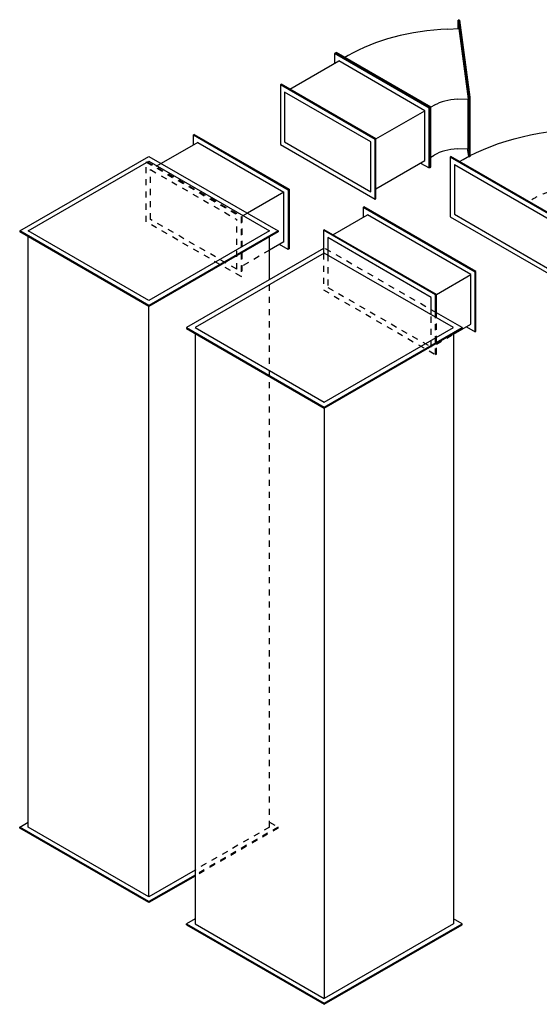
# Model space of a CAD drawing. Extents: x -138812 to 250702, y -18987 to 104055.
# Tile 3 of 193: x 2709 to 4841, y 16873 to 20912. Entities that reach past the tile are written whole.
import ezdxf
from ezdxf.enums import TextEntityAlignment as Align

# ---------------------------------------------------------------- set-up
doc = ezdxf.new("R2010")
doc.units = 0
doc.header["$LTSCALE"] = 50
doc.linetypes.add('STREEPJES', pattern=[0.1, 0.05, -0.05])
doc.layers.get('0').update_dxf_attribs({"linetype": 'CONTINUOUS'})
for name, color, linetype in [('lMcht aanvoer bestaand_PR', 1, 'CONTINUOUS'), ('lMcht retour bestaand_PR', 1, 'CONTINUOUS'), ('lucht aanvoer bestaand', 8, 'CONTINUOUS'), ('lucht retour bestaand', 8, 'CONTINUOUS')]:
    doc.layers.add(name, color=color, linetype=linetype)
doc.styles.add('BURO-018', font='ARIAL.TTF', dxfattribs={"height": 90})

# ---------------------------------------------------------------- blocks, each defined once
blk = doc.blocks.new('*U855')
at = {"color": 0, "ltscale": 10}
for p, q in [((-264.5, 335.9, -9940.6), (-386.9, 123.7, -9940.6)), ((-264.5, 335.9, -9940.6), (-260.4, 335.9, -9940.6)), ((0.9, -123.7, -9940.6), (-264.5, 335.9, -9940.6)), ((5, -123.7, -9940.6), (-260.4, 335.9, -9940.6)), ((-264.5, 300.5, -9940.6), (-366.5, 123.7, -9940.6)), ((-264.5, 300.5, -9940.6), (-19.5, -123.7, -9940.6)), ((-240, 300.5, -9940.6), (-223.6, 300.5, -9940.6)), ((-386.9, 123.7, -9940.6), (-121.6, -335.9, -9940.6)), ((-366.5, 123.7, -9940.6), (-121.6, -300.5, -9940.6)), ((355.5, 152.9, -9940.6), (167.8, -172.1, -9940.6)), ((359.8, 150.4, -9940.6), (172.1, -174.6, -9940.6)), ((299.1, 145.2, -9940.6), (338, 122.7, -9940.6)), ((359.8, 150.4, -9940.6), (355.5, 152.9, -9940.6)), ((-121.6, -300.5, -9940.6), (-19.5, -123.7, -9940.6)), ((-121.6, -335.9, -9940.6), (0.9, -123.7, -9940.6)), ((-117.5, -335.9, -9940.6), (5, -123.7, -9940.6)), ((0.9, -123.7, -9940.6), (5, -123.7, -9940.6)), ((21.3, -123.7, -9940.6), (5, -123.7, -9940.6)), ((164.8, -177.3, -9940.6), (125.9, -154.8, -9940.6)), ((167.8, -172.1, -9940.6), (45.3, -384.3, -9940.6)), ((172.1, -174.6, -9940.6), (49.7, -386.8, -9940.6)), ((172.1, -174.6, -9940.6), (167.8, -172.1, -9940.6)), ((-80.7, -300.5, -9940.6), (-97.1, -300.5, -9940.6)), ((-121.6, -335.9, -9940.6), (-117.5, -335.9, -9940.6)), ((23.8, -331.6, -9940.6), (62.8, -354.1, -9940.6)), ((49.7, -386.8, -9940.6), (45.3, -384.3, -9940.6))]:
    blk.add_line(p, q, dxfattribs=at)
at = {"color": 0, "ltscale": 10, "extrusion": (-4.26297e-17, -3.94865e-17, -1)}
for centre, major_axis in [((82.6, -229.8, -9940.6), (649.5, -375)), ((82.6, -229.8, -9940.6), (129.9, -75)), ((-19.5, -406.6, -9940.6), (129.9, -75))]:
    blk.add_ellipse(centre, major_axis=major_axis, ratio=0.57735, start_param=3.926991, end_param=4.712389, dxfattribs=at)
at = {"color": 8, "linetype": 'STREEPJES', "ltscale": 10, "extrusion": (-4.26297e-17, -3.94865e-17, -1)}
blk.add_ellipse((82.6, -229.8, -9940.6), major_axis=(303.1, -175), ratio=0.57735, start_param=3.926991, end_param=4.712389, dxfattribs=at)
at = {"layer": 'lMcht aanvoer bestaand_PR', "color": 1, "style": 'BURO-018'}
blk.add_attdef('POSNR', text='', height=90, dxfattribs=at).set_placement((0, 0), align=Align.MIDDLE)
blk = doc.blocks.new('*U856')
at = {"color": 0, "ltscale": 10}
for p, q in [((-71.4, 335.9, -10501.2), (-119.2, 253.1, -10501.2)), ((-71.4, 335.9, -10501.2), (-67.4, 335.9, -10501.2)), ((193.9, -123.7, -10501.2), (-71.4, 335.9, -10501.2)), ((198, -123.7, -10501.2), (-67.4, 335.9, -10501.2)), ((116, 335.9, -10501.2), (95.6, 300.5, -10501.2)), ((120.1, 335.9, -10501.2), (116, 335.9, -10501.2)), ((381.4, -123.7, -10501.2), (116, 335.9, -10501.2)), ((385.5, -123.7, -10501.2), (120.1, 335.9, -10501.2)), ((-71.4, 300.5, -10501.2), (-107.2, 238.7, -10501.2)), ((173.5, -123.7, -10501.2), (-71.4, 300.5, -10501.2)), ((-46.9, 300.5, -10501.2), (116, 300.5, -10501.2)), ((361, -123.7, -10501.2), (116, 300.5, -10501.2)), ((137.8, -185.6, -10501.2), (173.5, -123.7, -10501.2)), ((148, -203.3, -10501.2), (193.9, -123.7, -10501.2)), ((150, -206.8, -10501.2), (198, -123.7, -10501.2)), ((193.9, -123.7, -10501.2), (198, -123.7, -10501.2)), ((198, -123.7, -10501.2), (361, -123.7, -10501.2)), ((258.9, -300.5, -10501.2), (361, -123.7, -10501.2)), ((258.9, -335.9, -10501.2), (381.4, -123.7, -10501.2)), ((263, -335.9, -10501.2), (385.5, -123.7, -10501.2)), ((385.5, -123.7, -10501.2), (381.4, -123.7, -10501.2)), ((177.2, -300.5, -10501.2), (258.9, -300.5, -10501.2)), ((238.5, -300.5, -10501.2), (258.9, -335.9, -10501.2)), ((263, -335.9, -10501.2), (258.9, -335.9, -10501.2))]:
    blk.add_line(p, q, dxfattribs=at)
at = {"color": 8, "linetype": 'STREEPJES', "ltscale": 10}
for p, q in [((-119.2, 253.1, -10501.2), (-193.9, 123.7, -10501.2)), ((-107.2, 238.7, -10501.2), (-173.5, 123.7, -10501.2)), ((-193.9, 123.7, -10501.2), (71.4, -335.9, -10501.2)), ((-173.5, 123.7, -10501.2), (71.4, -300.5, -10501.2)), ((71.4, -300.5, -10501.2), (137.8, -185.6, -10501.2)), ((71.4, -335.9, -10501.2), (148, -203.3, -10501.2)), ((75.5, -335.9, -10501.2), (150, -206.8, -10501.2)), ((95.9, -300.5, -10501.2), (177.2, -300.5, -10501.2)), ((71.4, -335.9, -10501.2), (75.5, -335.9, -10501.2))]:
    blk.add_line(p, q, dxfattribs=at)
at = {"layer": 'lMcht aanvoer bestaand_PR', "color": 1, "style": 'BURO-018'}
blk.add_attdef('POSNR', text='', height=90, dxfattribs=at).set_placement((0, 0), align=Align.MIDDLE)
blk = doc.blocks.new('*U864')
at = {"color": 0, "ltscale": 10}
for p, q in [((-306.2, 0, -8490.8), (0, 530.3, -8490.8)), ((-302.1, 0, -8490.8), (4.1, 530.3, -8490.8)), ((0, 530.3, -8490.8), (4.1, 530.3, -8490.8)), ((4.1, 530.3, -8490.8), (24.5, 495, -8490.8)), ((2139.2, 0, -8490.8), (2445.4, 530.3, -8490.8)), ((2143.3, 0, -8490.8), (2449.5, 530.3, -8490.8)), ((2449.5, 530.3, -8490.8), (2445.4, 530.3, -8490.8)), ((2449.5, 530.3, -8490.8), (2755.7, 0, -8490.8)), ((-281.7, 0, -8490.8), (4.1, 495, -8490.8)), ((4.1, 495, -8490.8), (2425, 495, -8490.8)), ((2163.7, 0, -8490.8), (2449.5, 495, -8490.8)), ((2449.5, 495, -8490.8), (2735.3, 0, -8490.8)), ((-306.2, 0, -8490.8), (-302.1, 0, -8490.8)), ((-197.1, -189, -8490.8), (-306.2, 0, -8490.8)), ((-193, -189, -8490.8), (-302.1, 0, -8490.8)), ((-172.6, -189, -8490.8), (-281.7, 0, -8490.8)), ((-281.7, 0, -8490.8), (2139.2, 0, -8490.8)), ((2143.3, 0, -8490.8), (2139.2, 0, -8490.8)), ((2445.4, -530.3, -8490.8), (2139.2, 0, -8490.8)), ((2449.5, -530.3, -8490.8), (2143.3, 0, -8490.8)), ((2449.5, -495, -8490.8), (2163.7, 0, -8490.8)), ((2755.7, 0, -8490.8), (2449.5, -530.3, -8490.8)), ((2735.3, 0, -8490.8), (2449.5, -495, -8490.8)), ((2249.9, -495, -8490.8), (2425, -495, -8490.8)), ((2449.5, -530.3, -8490.8), (2445.4, -530.3, -8490.8))]:
    blk.add_line(p, q, dxfattribs=at)
at = {"color": 8, "linetype": 'STREEPJES', "ltscale": 10}
for p, q in [((0, -530.3, -8490.8), (-197.1, -189, -8490.8)), ((4.1, -530.3, -8490.8), (-193, -189, -8490.8)), ((4.1, -495, -8490.8), (-172.6, -189, -8490.8)), ((24.5, -495, -8490.8), (4.1, -530.3, -8490.8)), ((4.1, -495, -8490.8), (2249.9, -495, -8490.8)), ((0, -530.3, -8490.8), (4.1, -530.3, -8490.8))]:
    blk.add_line(p, q, dxfattribs=at)
at = {"layer": 'lMcht retour bestaand_PR', "color": 1, "style": 'BURO-018'}
blk.add_attdef('POSNR', text='', height=90, dxfattribs=at).set_placement((0, 0), align=Align.MIDDLE)
blk = doc.blocks.new('*U865')
at = {"color": 0, "ltscale": 10}
for p, q in [((-173.5, 88.4, -9708.9), (-51, 300.5, -9708.9)), ((-169.4, 88.4, -9708.9), (-46.9, 300.5, -9708.9)), ((-51, 300.5, -9708.9), (-46.9, 300.5, -9708.9)), ((-46.9, 300.5, -9708.9), (-26.5, 265.2, -9708.9)), ((-46.9, 265.2, -9708.9), (-149, 88.4, -9708.9)), ((-46.9, 265.2, -9708.9), (21, 265.2, -9708.9)), ((-173.5, 88.4, -9708.9), (-169.4, 88.4, -9708.9)), ((51, -300.5, -9708.9), (-173.5, 88.4, -9708.9)), ((55.1, -300.5, -9708.9), (-169.4, 88.4, -9708.9)), ((55.1, -265.2, -9708.9), (-149, 88.4, -9708.9)), ((-149, 88.4, -9708.9), (23.8, 88.4, -9708.9)), ((75.5, -265.2, -9708.9), (55.1, -300.5, -9708.9)), ((55.1, -265.2, -9708.9), (228, -265.2, -9708.9)), ((51, -300.5, -9708.9), (55.1, -300.5, -9708.9))]:
    blk.add_line(p, q, dxfattribs=at)
at = {"color": 8, "linetype": 'STREEPJES', "ltscale": 10}
for p, q in [((50, 88.4, -9708.9), (172.5, 300.5, -9708.9)), ((54.1, 88.4, -9708.9), (176.6, 300.5, -9708.9)), ((176.6, 300.5, -9708.9), (172.5, 300.5, -9708.9)), ((176.6, 300.5, -9708.9), (401.1, -88.4, -9708.9)), ((21, 265.2, -9708.9), (152.1, 265.2, -9708.9)), ((176.6, 265.2, -9708.9), (74.5, 88.4, -9708.9)), ((176.6, 265.2, -9708.9), (380.7, -88.4, -9708.9)), ((23.8, 88.4, -9708.9), (50, 88.4, -9708.9)), ((54.1, 88.4, -9708.9), (50, 88.4, -9708.9)), ((274.6, -300.5, -9708.9), (50, 88.4, -9708.9)), ((278.6, -300.5, -9708.9), (54.1, 88.4, -9708.9)), ((278.6, -265.2, -9708.9), (74.5, 88.4, -9708.9)), ((401.1, -88.4, -9708.9), (278.6, -300.5, -9708.9)), ((380.7, -88.4, -9708.9), (278.6, -265.2, -9708.9)), ((228, -265.2, -9708.9), (254.2, -265.2, -9708.9)), ((278.6, -300.5, -9708.9), (274.6, -300.5, -9708.9))]:
    blk.add_line(p, q, dxfattribs=at)
at = {"layer": 'lMcht retour bestaand_PR', "color": 1, "style": 'BURO-018'}
blk.add_attdef('POSNR', text='', height=90, dxfattribs=at).set_placement((0, 0), align=Align.MIDDLE)
blk = doc.blocks.new('*U866')
at = {"color": 0, "ltscale": 10}
for p, q in [((-51, 300.5, -9420.6), (-173.5, 88.4, -9420.6)), ((-51, 300.5, -9420.6), (-46.9, 300.5, -9420.6)), ((173.5, -88.4, -9420.6), (-51, 300.5, -9420.6)), ((177.6, -88.4, -9420.6), (-46.9, 300.5, -9420.6)), ((205.1, 300.5, -9420.6), (184.7, 265.2, -9420.6)), ((209.2, 300.5, -9420.6), (205.1, 300.5, -9420.6)), ((429.6, -88.4, -9420.6), (205.1, 300.5, -9420.6)), ((433.7, -88.4, -9420.6), (209.2, 300.5, -9420.6)), ((-51, 265.2, -9420.6), (-153.1, 88.4, -9420.6)), ((153.1, -88.4, -9420.6), (-51, 265.2, -9420.6)), ((-26.5, 265.2, -9420.6), (205.1, 265.2, -9420.6)), ((409.2, -88.4, -9420.6), (205.1, 265.2, -9420.6)), ((-173.5, 88.4, -9420.6), (51, -300.5, -9420.6)), ((-153.1, 88.4, -9420.6), (51, -265.2, -9420.6)), ((51, -265.2, -9420.6), (153.1, -88.4, -9420.6)), ((51, -300.5, -9420.6), (173.5, -88.4, -9420.6)), ((55.1, -300.5, -9420.6), (177.6, -88.4, -9420.6)), ((173.5, -88.4, -9420.6), (177.6, -88.4, -9420.6)), ((177.6, -88.4, -9420.6), (409.2, -88.4, -9420.6)), ((307.1, -265.2, -9420.6), (409.2, -88.4, -9420.6)), ((307.1, -300.5, -9420.6), (429.6, -88.4, -9420.6)), ((311.2, -300.5, -9420.6), (433.7, -88.4, -9420.6)), ((433.7, -88.4, -9420.6), (429.6, -88.4, -9420.6)), ((75.5, -265.2, -9420.6), (307.1, -265.2, -9420.6)), ((286.7, -265.2, -9420.6), (307.1, -300.5, -9420.6)), ((51, -300.5, -9420.6), (55.1, -300.5, -9420.6)), ((311.2, -300.5, -9420.6), (307.1, -300.5, -9420.6))]:
    blk.add_line(p, q, dxfattribs=at)
at = {"layer": 'lMcht retour bestaand_PR', "color": 1, "style": 'BURO-018'}
blk.add_attdef('POSNR', text='', height=90, dxfattribs=at).set_placement((0, 0), align=Align.MIDDLE)
blk = doc.blocks.new('*U867')
at = {"color": 0, "ltscale": 10}
for p, q in [((-44, 315.7, -9122.6), (-55.1, 71, -9122.6)), ((-40.3, 317.6, -9122.6), (-51.4, 72.9, -9122.6)), ((-40.3, 317.6, -9122.6), (-44, 315.7, -9122.6)), ((-217, 36.7, -9122.6), (-206.2, 276.9, -9122.6)), ((-212, 36.7, -9122.6), (-201.1, 279.3, -9122.6)), ((-200.6, 246.6, -9122.6), (-209.8, 42.7, -9122.6)), ((-200.8, 279.5, -9122.6), (-197.8, 246.6, -9122.6)), ((-155.7, 246.6, -9122.6), (-200.6, 246.6, -9122.6)), ((-45.8, 274.9, -9122.6), (-60.3, 267.4, -9122.6)), ((-183.8, -246.6, -9122.6), (-209.8, 42.7, -9122.6)), ((-164.9, 42.7, -9122.6), (-209.8, 42.7, -9122.6)), ((-69.6, 63.5, -9122.6), (-55.1, 71, -9122.6)), ((-51.4, 72.9, -9122.6), (-55.1, 71, -9122.6)), ((-55.1, 71, -9122.6), (323.2, -171, -9122.6)), ((-51.4, 72.9, -9122.6), (326.8, -169.1, -9122.6)), ((-217, 36.7, -9122.6), (-212, 36.7, -9122.6)), ((-188.4, -281.4, -9122.6), (-217, 36.7, -9122.6)), ((-183.4, -281.4, -9122.6), (-212, 36.7, -9122.6)), ((274.3, -156.5, -9122.6), (288.8, -149, -9122.6)), ((326.8, -169.1, -9122.6), (323.2, -171, -9122.6)), ((-188.4, -281.4, -9122.6), (-183.4, -281.4, -9122.6)), ((-138.9, -246.6, -9122.6), (-183.8, -246.6, -9122.6)), ((-181.8, -246.6, -9122.6), (-183.4, -281.4, -9122.6))]:
    blk.add_line(p, q, dxfattribs=at)
at = {"color": 8, "linetype": 'STREEPJES', "ltscale": 10}
for p, q in [((-206.2, 276.9, -9122.6), (-205.9, 281.4, -9122.6)), ((-205.9, 281.4, -9122.6), (-201, 281.4, -9122.6)), ((-201.1, 279.3, -9122.6), (-201, 281.4, -9122.6)), ((-201, 281.4, -9122.6), (-200.8, 279.5, -9122.6))]:
    blk.add_line(p, q, dxfattribs=at)
at = {"color": 0, "ltscale": 10}
for centre, major_axis in [((-163.5, 333.4, -9122.6), (-149.9, 6.8)), ((-172.7, 129.5, -9122.6), (-149.9, 6.8)), ((-172.7, 129.5, -9122.6), (-649.3, 29.4))]:
    blk.add_ellipse(centre, major_axis=major_axis, ratio=0.57735, start_param=1.649093, end_param=2.355952, dxfattribs=at)
at = {"layer": 'lMcht retour bestaand_PR', "color": 1, "style": 'BURO-018'}
blk.add_attdef('POSNR', text='', height=90, dxfattribs=at).set_placement((0, 0), align=Align.MIDDLE)
blk = doc.blocks.new('*U868')
at = {"color": 0, "ltscale": 10}
for p, q in [((0, 565.7, -10783.8), (-61, 459.9, -10783.8)), ((0, 565.7, -10783.8), (4.1, 565.7, -10783.8)), ((326.6, 0, -10783.8), (0, 565.7, -10783.8)), ((330.7, 0, -10783.8), (4.1, 565.7, -10783.8)), ((2445.4, 565.7, -10783.8), (2425, 530.3, -10783.8)), ((2449.5, 565.7, -10783.8), (2445.4, 565.7, -10783.8)), ((2772, 0, -10783.8), (2445.4, 565.7, -10783.8)), ((2776.1, 0, -10783.8), (2449.5, 565.7, -10783.8)), ((0, 530.3, -10783.8), (-306.2, 0, -10783.8)), ((306.2, 0, -10783.8), (0, 530.3, -10783.8)), ((24.5, 530.3, -10783.8), (2445.4, 530.3, -10783.8)), ((2445.4, 530.3, -10783.8), (2751.6, 0, -10783.8)), ((2445.4, -565.7, -10783.8), (2772, 0, -10783.8)), ((2449.5, -565.7, -10783.8), (2776.1, 0, -10783.8)), ((2776.1, 0, -10783.8), (2772, 0, -10783.8)), ((-324.7, -3.2, -10783.8), (0, -565.7, -10783.8)), ((-306.2, 0, -10783.8), (0, -530.3, -10783.8)), ((0, -530.3, -10783.8), (306.2, 0, -10783.8)), ((0, -565.7, -10783.8), (326.6, 0, -10783.8)), ((4.1, -565.7, -10783.8), (330.7, 0, -10783.8)), ((326.6, 0, -10783.8), (330.7, 0, -10783.8)), ((330.7, 0, -10783.8), (2751.6, 0, -10783.8)), ((2445.4, -530.3, -10783.8), (2751.6, 0, -10783.8)), ((24.5, -530.3, -10783.8), (2445.4, -530.3, -10783.8)), ((2425, -530.3, -10783.8), (2445.4, -565.7, -10783.8)), ((0, -565.7, -10783.8), (4.1, -565.7, -10783.8)), ((2449.5, -565.7, -10783.8), (2445.4, -565.7, -10783.8))]:
    blk.add_line(p, q, dxfattribs=at)
at = {"color": 8, "linetype": 'STREEPJES', "ltscale": 10}
for p, q in [((-61, 459.9, -10783.8), (-326.6, 0, -10783.8)), ((-326.6, 0, -10783.8), (-324.7, -3.2, -10783.8))]:
    blk.add_line(p, q, dxfattribs=at)
at = {"layer": 'lMcht aanvoer bestaand_PR', "color": 1, "style": 'BURO-018'}
blk.add_attdef('POSNR', text='', height=90, dxfattribs=at).set_placement((0, 0), align=Align.MIDDLE)

msp = doc.modelspace()

# ---------------------------------------------------------------- block references
at = {"layer": 'lucht aanvoer bestaand'}
for name, p, rotation in [('*U855', (4871.75306, 20189.83025, 9940.57806), 30.00000000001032), ('*U856', (4185.15593, 19793.42321, 10501.18227), 30.00000000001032), ('*U868', (3958.55599, 19648.70913, 10783.78117), 270)]:
    msp.add_blockref(name, p, dxfattribs=dict(at, rotation=rotation))
at = {"layer": 'lucht retour bestaand'}
for name, p, rotation in [('*U866', (3972.83099, 20410.51884, 9420.63117), 30.00000000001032), ('*U867', (4337.85958, 20621.22903, 9122.64195), 182.5935771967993), ('*U865', (3619.79042, 20206.69078, 9708.88758), 210.0000000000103), ('*U864', (3239.23429, 17595.8639, 8490.79032), 90)]:
    msp.add_blockref(name, p, dxfattribs=dict(at, rotation=rotation))

doc.saveas('drawing.dxf')
